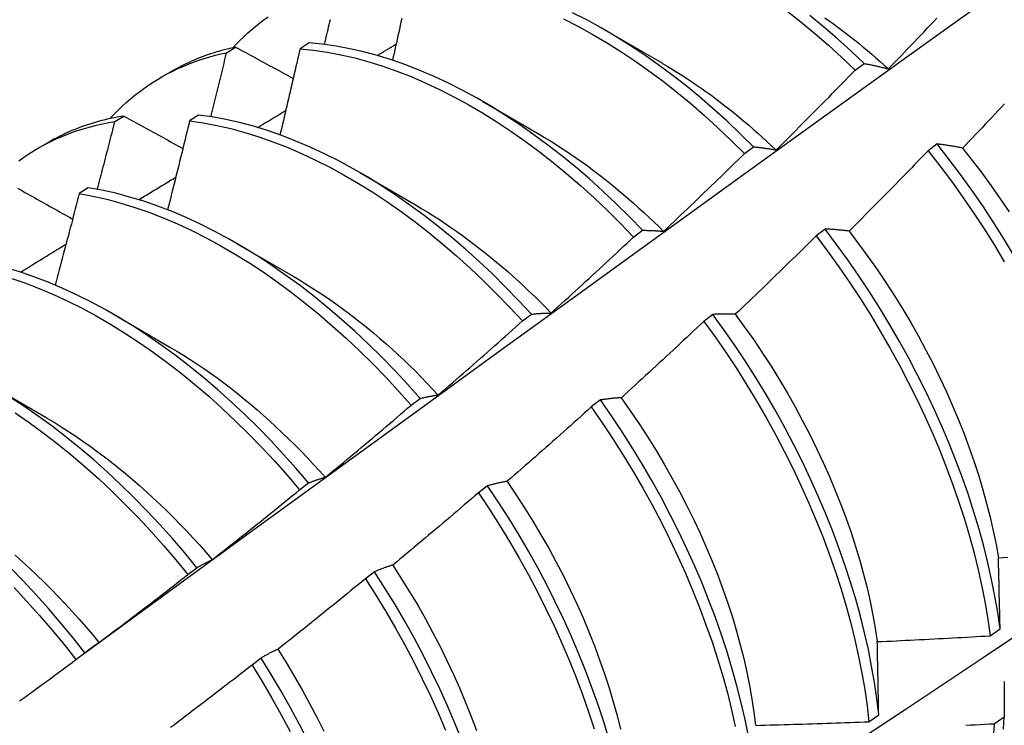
# Model space of a CAD drawing. Header units: inches. Extents: x 17 to 428, y 46 to 203.
# Tile 83 of 110: x 387.091 to 387.369, y 169.108 to 169.307. Entities that reach past the tile are written whole.
import ezdxf

# ---------------------------------------------------------------- set-up
doc = ezdxf.new("R2010")
doc.units = ezdxf.units.IN
doc.header["$MEASUREMENT"] = 0
doc.layers.add('Visible Edges(ANSI)', color=7, linetype='Continuous', lineweight=25)

msp = doc.modelspace()

# ---------------------------------------------------------------- linework, layer by layer
at = {"layer": 'Visible Edges(ANSI)'}
for p, q in [((387.25621, 169.30399), (387.27216, 169.29476)), ((387.14899, 169.29775), (387.15154, 169.29931)), ((387.17229, 169.30052), (387.16977, 169.29888)), ((387.32666, 169.2928), (387.32918, 169.2947)), ((387.13054, 169.29082), (387.13335, 169.29243)), ((387.22141, 169.28395), (387.23736, 169.27472)), ((387.11743, 169.27829), (387.11998, 169.27986)), ((387.14106, 169.28013), (387.13854, 169.27848)), ((387.09574, 169.27078), (387.09856, 169.2724)), ((387.29536, 169.26928), (387.29789, 169.27118)), ((387.34981, 169.27196), (387.34725, 169.27002)), ((387.18661, 169.26391), (387.20256, 169.25468)), ((387.10986, 169.25959), (387.10735, 169.25793)), ((387.26401, 169.24566), (387.26654, 169.24757)), ((387.31816, 169.24792), (387.3156, 169.24597)), ((387.15181, 169.24387), (387.16776, 169.23464)), ((387.11701, 169.22383), (387.13296, 169.2146)), ((387.23261, 169.22195), (387.23515, 169.22387)), ((387.28643, 169.22381), (387.28387, 169.22185)), ((387.08221, 169.20379), (387.09816, 169.19456)), ((387.20115, 169.19815), (387.20369, 169.20008)), ((387.25464, 169.19963), (387.25207, 169.19767)), ((387.16963, 169.17427), (387.17218, 169.1762)), ((387.22277, 169.17538), (387.22019, 169.17342)), ((387.13805, 169.15031), (387.1406, 169.15225)), ((387.19082, 169.15108), (387.18823, 169.14912)), ((387.36484, 169.13303), (387.3676, 169.135)), ((387.1064, 169.12627), (387.10896, 169.12821)), ((387.15879, 169.12673), (387.15619, 169.12476)), ((387.33052, 169.10875), (387.3333, 169.11071)), ((387.36877, 169.11), (387.36595, 169.10807))]:
    msp.add_line(p, q, dxfattribs=at)
at = {"layer": 'Visible Edges(ANSI)', "flags": 128}
for points in [[(387.10886, 169.12814), (387.13228, 169.14521), (387.15568, 169.16225), (387.17905, 169.17925), (387.20239, 169.19621), (387.2257, 169.21313), (387.24899, 169.23001), (387.27226, 169.24684), (387.2955, 169.26363), (387.31873, 169.28038), (387.34193, 169.29708), (387.36511, 169.31373), (387.38828, 169.33033), (387.41143, 169.34688), (387.43456, 169.36338), (387.45769, 169.37983), (387.4808, 169.39623), (387.50389, 169.41257), (387.52698, 169.42886), (387.55006, 169.44509)], [(387.15078, 169.29915), (387.15181, 169.30024), (387.15286, 169.3013), (387.15392, 169.30234), (387.15501, 169.30334), (387.15612, 169.30432), (387.15725, 169.30526), (387.15839, 169.30618), (387.15956, 169.30706), (387.16074, 169.30792)], [(387.17668, 169.30007), (387.17684, 169.30078), (387.17701, 169.30149), (387.17718, 169.3022), (387.17734, 169.3029), (387.17751, 169.30361), (387.17767, 169.30432), (387.17784, 169.30503), (387.178, 169.30573), (387.17817, 169.30644), (387.17833, 169.30715)], [(387.19849, 169.30737), (387.19828, 169.30639), (387.19806, 169.30541), (387.19785, 169.30443), (387.19763, 169.30345), (387.19741, 169.30247), (387.1972, 169.30149), (387.19698, 169.30051), (387.19676, 169.29953), (387.19654, 169.29855), (387.19633, 169.29756), (387.19611, 169.29658), (387.19589, 169.2956)], [(387.24424, 169.30727), (387.24828, 169.3052), (387.25232, 169.30298), (387.25636, 169.30061), (387.26038, 169.29809), (387.26439, 169.29542), (387.26838, 169.29261), (387.27234, 169.28967), (387.27628, 169.28658), (387.28018, 169.28337), (387.28404, 169.28003), (387.28786, 169.27656), (387.29164, 169.27298), (387.29536, 169.26928)], [(387.29789, 169.27118), (387.29416, 169.27487), (387.29039, 169.27845), (387.28656, 169.2819), (387.2827, 169.28524), (387.27879, 169.28844), (387.27485, 169.29151), (387.27089, 169.29445), (387.2669, 169.29725), (387.26289, 169.29991), (387.25886, 169.30242), (387.25483, 169.30478), (387.25079, 169.30699), (387.24674, 169.30904)], [(387.30738, 169.30953), (387.31131, 169.30643), (387.31521, 169.30321), (387.31907, 169.29986), (387.32289, 169.29639), (387.32666, 169.2928)], [(387.32918, 169.2947), (387.32541, 169.29828), (387.32159, 169.30174), (387.31773, 169.30508), (387.31382, 169.30829)], [(387.31806, 169.30764), (387.31928, 169.30677), (387.3205, 169.30589), (387.32172, 169.305), (387.32293, 169.30409), (387.32415, 169.30317), (387.32535, 169.30223), (387.32656, 169.30128), (387.32776, 169.30031), (387.32896, 169.29933), (387.33015, 169.29833), (387.33134, 169.29733), (387.33252, 169.2963), (387.3337, 169.29527), (387.33487, 169.29422), (387.33604, 169.29316)], [(387.33604, 169.29317), (387.33696, 169.29412), (387.33788, 169.29507), (387.3388, 169.29603), (387.33972, 169.29698), (387.34064, 169.29794), (387.34155, 169.29889), (387.34247, 169.29985), (387.34338, 169.3008), (387.3443, 169.30176), (387.34521, 169.30272), (387.34612, 169.30368), (387.34703, 169.30464), (387.34795, 169.3056), (387.34886, 169.30656), (387.34976, 169.30752)], [(387.15154, 169.29931), (387.15073, 169.29914), (387.14992, 169.29895), (387.14912, 169.29876), (387.14832, 169.29855), (387.14753, 169.29834), (387.14674, 169.29812), (387.14595, 169.29788), (387.14517, 169.29764), (387.1444, 169.29739), (387.14363, 169.29712), (387.14286, 169.29685), (387.1421, 169.29657), (387.14134, 169.29628), (387.14059, 169.29598), (387.13984, 169.29567), (387.1391, 169.29534), (387.13837, 169.29501), (387.13763, 169.29467), (387.13691, 169.29432), (387.13619, 169.29397), (387.13547, 169.2936), (387.13476, 169.29322), (387.13405, 169.29283), (387.13335, 169.29243)], [(387.15154, 169.29931), (387.15222, 169.29894), (387.15289, 169.29858), (387.15357, 169.29821), (387.15424, 169.29785), (387.15492, 169.29748), (387.15559, 169.29711), (387.15627, 169.29674), (387.15695, 169.29638), (387.15762, 169.29601), (387.1583, 169.29564), (387.15898, 169.29528), (387.15966, 169.29491), (387.16034, 169.29454), (387.16102, 169.29417), (387.1617, 169.29381), (387.16238, 169.29344), (387.16306, 169.29307), (387.16374, 169.2927), (387.16442, 169.29234), (387.1651, 169.29197), (387.16579, 169.2916), (387.16647, 169.29123), (387.16715, 169.29087), (387.16784, 169.2905)], [(387.16977, 169.29888), (387.16954, 169.29787), (387.1693, 169.29685), (387.16907, 169.29584), (387.16884, 169.29483), (387.1686, 169.29381), (387.16837, 169.2928), (387.16813, 169.29178), (387.1679, 169.29077), (387.16766, 169.28975), (387.16743, 169.28874), (387.16719, 169.28772), (387.16695, 169.28671), (387.16672, 169.28569), (387.16648, 169.28468), (387.16624, 169.28366), (387.166, 169.28265), (387.16576, 169.28163), (387.16552, 169.28062), (387.16528, 169.2796), (387.16504, 169.27859), (387.1648, 169.27757), (387.16456, 169.27656), (387.16432, 169.27554), (387.16408, 169.27452)], [(387.16977, 169.29888), (387.17356, 169.29849), (387.1774, 169.29793), (387.18128, 169.29719), (387.1852, 169.29629), (387.18915, 169.29521), (387.19312, 169.29397), (387.19712, 169.29256), (387.20113, 169.29098), (387.20516, 169.28924), (387.2092, 169.28735), (387.21324, 169.28529), (387.21728, 169.28308), (387.22132, 169.28072), (387.22534, 169.27821), (387.22935, 169.27555), (387.23334, 169.27275), (387.23731, 169.26981), (387.24125, 169.26673), (387.24515, 169.26352), (387.24902, 169.26019), (387.25284, 169.25673), (387.25661, 169.25315), (387.26034, 169.24946), (387.26401, 169.24566)], [(387.26654, 169.24757), (387.26287, 169.25137), (387.25914, 169.25505), (387.25536, 169.25862), (387.25154, 169.26207), (387.24767, 169.26539), (387.24376, 169.26859), (387.23982, 169.27165), (387.23585, 169.27458), (387.23186, 169.27737), (387.22785, 169.28002), (387.22382, 169.28252), (387.21979, 169.28487), (387.21575, 169.28707), (387.21171, 169.28912), (387.20767, 169.291), (387.20364, 169.29273), (387.19963, 169.29429), (387.19563, 169.29569), (387.19166, 169.29692), (387.18771, 169.29798), (387.1838, 169.29887), (387.17992, 169.2996), (387.17608, 169.30015), (387.17229, 169.30052)], [(387.19155, 169.29695), (387.19177, 169.29708), (387.192, 169.29721), (387.19222, 169.29735), (387.19244, 169.29748), (387.19267, 169.29762), (387.19289, 169.29775), (387.19311, 169.29788), (387.19333, 169.29802), (387.19356, 169.29815), (387.19378, 169.29828), (387.194, 169.29842), (387.19423, 169.29855), (387.19445, 169.29868), (387.19467, 169.29882), (387.1949, 169.29895), (387.19512, 169.29908), (387.19534, 169.29922), (387.19557, 169.29935), (387.19579, 169.29948), (387.19601, 169.29962), (387.19623, 169.29975), (387.19646, 169.29988), (387.19668, 169.30002), (387.1969, 169.30015)], [(387.11599, 169.27911), (387.11711, 169.2803), (387.11825, 169.28145), (387.11942, 169.28257), (387.12061, 169.28366), (387.12183, 169.28471), (387.12307, 169.28572), (387.12433, 169.2867), (387.12562, 169.28765), (387.12693, 169.28856), (387.12826, 169.28943), (387.12961, 169.29027), (387.13098, 169.29107), (387.13237, 169.29183), (387.13379, 169.29255), (387.13522, 169.29324), (387.13668, 169.29389), (387.13815, 169.29451), (387.13965, 169.29508), (387.14116, 169.29562), (387.14269, 169.29612), (387.14424, 169.29659), (387.14581, 169.29701), (387.14739, 169.2974), (387.14899, 169.29775)], [(387.14454, 169.27965), (387.14473, 169.28041), (387.14492, 169.28116), (387.1451, 169.28191), (387.14529, 169.28267), (387.14548, 169.28342), (387.14567, 169.28418), (387.14585, 169.28493), (387.14604, 169.28568), (387.14623, 169.28644), (387.14641, 169.28719), (387.1466, 169.28795), (387.14678, 169.2887), (387.14697, 169.28946), (387.14716, 169.29021), (387.14734, 169.29096), (387.14752, 169.29172), (387.14771, 169.29247), (387.14789, 169.29322), (387.14808, 169.29398), (387.14826, 169.29473), (387.14844, 169.29549), (387.14863, 169.29624), (387.14881, 169.29699), (387.14899, 169.29775)], [(387.27216, 169.29472), (387.27354, 169.29391), (387.27491, 169.29309), (387.27628, 169.29225), (387.27765, 169.29139), (387.27902, 169.29051), (387.28039, 169.2896), (387.28175, 169.28868), (387.28311, 169.28774), (387.28447, 169.28678), (387.28582, 169.28581), (387.28717, 169.28481), (387.28852, 169.28379), (387.28986, 169.28276), (387.2912, 169.28171), (387.29253, 169.28064), (387.29386, 169.27955), (387.29518, 169.27844), (387.2965, 169.27732), (387.29781, 169.27618), (387.29911, 169.27502), (387.30041, 169.27385), (387.30171, 169.27266), (387.303, 169.27146), (387.30428, 169.27024)], [(387.32918, 169.2947), (387.32946, 169.29464), (387.32974, 169.29459), (387.33002, 169.29454), (387.3303, 169.29448), (387.33058, 169.29443), (387.33086, 169.29437), (387.33115, 169.29431), (387.33143, 169.29425), (387.33171, 169.29419), (387.332, 169.29413), (387.33228, 169.29407), (387.33257, 169.29401), (387.33285, 169.29394), (387.33314, 169.29388), (387.33343, 169.29381), (387.33371, 169.29374), (387.334, 169.29368), (387.33429, 169.29361), (387.33458, 169.29354), (387.33487, 169.29347), (387.33517, 169.29339), (387.33546, 169.29332), (387.33575, 169.29325), (387.33604, 169.29317)], [(387.3043, 169.27027), (387.30524, 169.27119), (387.30618, 169.27212), (387.30712, 169.27306), (387.30806, 169.27399), (387.309, 169.27492), (387.30993, 169.27585), (387.31087, 169.27679), (387.31181, 169.27772), (387.31274, 169.27866), (387.31367, 169.2796), (387.31461, 169.28053), (387.31554, 169.28147), (387.31647, 169.28241), (387.3174, 169.28335), (387.31833, 169.28429), (387.31926, 169.28523), (387.32018, 169.28618), (387.32111, 169.28712), (387.32204, 169.28807), (387.32296, 169.28901), (387.32389, 169.28996), (387.32481, 169.2909), (387.32573, 169.29185), (387.32666, 169.2928)], [(387.36889, 169.28331), (387.36799, 169.28234), (387.36708, 169.28137), (387.36616, 169.28041), (387.36525, 169.27944), (387.36434, 169.27848), (387.36343, 169.27752), (387.36251, 169.27656), (387.3616, 169.27559), (387.36068, 169.27463), (387.35977, 169.27368), (387.35885, 169.27272), (387.35793, 169.27176), (387.35702, 169.2708)], [(387.11998, 169.27986), (387.11902, 169.27971), (387.11806, 169.27953), (387.11711, 169.27935), (387.11616, 169.27915), (387.11522, 169.27894), (387.11429, 169.27871), (387.11336, 169.27847), (387.11243, 169.27822), (387.11152, 169.27795), (387.11061, 169.27767), (387.1097, 169.27738), (387.10881, 169.27708), (387.10791, 169.27676), (387.10703, 169.27643), (387.10615, 169.27608), (387.10528, 169.27572), (387.10441, 169.27535), (387.10356, 169.27497), (387.1027, 169.27457), (387.10186, 169.27416), (387.10102, 169.27374), (387.10019, 169.27331), (387.09937, 169.27286), (387.09856, 169.2724)], [(387.11998, 169.27986), (387.12067, 169.27948), (387.12136, 169.2791), (387.12205, 169.27872), (387.12274, 169.27834), (387.12343, 169.27796), (387.12412, 169.27758), (387.12481, 169.2772), (387.1255, 169.27681), (387.12619, 169.27643), (387.12689, 169.27605), (387.12758, 169.27567), (387.12827, 169.27529), (387.12897, 169.27491), (387.12966, 169.27452), (387.13036, 169.27414), (387.13105, 169.27376), (387.13175, 169.27338), (387.13244, 169.27299), (387.13314, 169.27261), (387.13384, 169.27223), (387.13454, 169.27185), (387.13523, 169.27146), (387.13593, 169.27108), (387.13663, 169.2707)], [(387.23515, 169.22387), (387.23153, 169.22776), (387.22785, 169.23155), (387.22412, 169.23523), (387.22034, 169.23879), (387.21651, 169.24223), (387.21264, 169.24554), (387.20873, 169.24873), (387.20479, 169.25179), (387.20082, 169.25471), (387.19683, 169.2575), (387.19281, 169.26013), (387.18879, 169.26263), (387.18475, 169.26497), (387.18071, 169.26716), (387.17667, 169.26919), (387.17263, 169.27107), (387.1686, 169.27279), (387.16459, 169.27434), (387.16059, 169.27573), (387.15662, 169.27695), (387.15268, 169.278), (387.14877, 169.27888), (387.14489, 169.27959), (387.14106, 169.28013)], [(387.15776, 169.27661), (387.15809, 169.27682), (387.15842, 169.27702), (387.15875, 169.27722), (387.15908, 169.27742), (387.15941, 169.27762), (387.15974, 169.27782), (387.16008, 169.27802), (387.16041, 169.27822), (387.16074, 169.27842), (387.16107, 169.27862), (387.1614, 169.27882), (387.16173, 169.27902), (387.16207, 169.27922), (387.1624, 169.27942), (387.16273, 169.27962), (387.16306, 169.27982), (387.16339, 169.28002), (387.16372, 169.28022), (387.16406, 169.28042), (387.16439, 169.28062), (387.16472, 169.28082), (387.16505, 169.28102), (387.16538, 169.28122), (387.16571, 169.28142)], [(387.09028, 169.26722), (387.09169, 169.26822), (387.09312, 169.26917), (387.09458, 169.27009), (387.09606, 169.27096), (387.09757, 169.27179), (387.09911, 169.27257), (387.10066, 169.27331), (387.10224, 169.27401), (387.10385, 169.27466), (387.10547, 169.27527), (387.10712, 169.27584), (387.10879, 169.27636), (387.11048, 169.27683), (387.11219, 169.27726), (387.11392, 169.27765), (387.11567, 169.27799), (387.11743, 169.27829)], [(387.11244, 169.25914), (387.11265, 169.25994), (387.11287, 169.26074), (387.11308, 169.26154), (387.11329, 169.26233), (387.1135, 169.26313), (387.11371, 169.26393), (387.11392, 169.26473), (387.11413, 169.26553), (387.11434, 169.26632), (387.11454, 169.26712), (387.11475, 169.26792), (387.11496, 169.26872), (387.11517, 169.26951), (387.11538, 169.27031), (387.11558, 169.27111), (387.11579, 169.27191), (387.116, 169.2727), (387.1162, 169.2735), (387.11641, 169.2743), (387.11661, 169.2751), (387.11682, 169.27589), (387.11703, 169.27669), (387.11723, 169.27749), (387.11743, 169.27829)], [(387.13854, 169.27848), (387.13828, 169.27743), (387.13803, 169.27639), (387.13777, 169.27534), (387.13751, 169.27429), (387.13726, 169.27325), (387.137, 169.2722), (387.13674, 169.27115), (387.13649, 169.27011), (387.13623, 169.26906), (387.13597, 169.26801), (387.13571, 169.26697), (387.13545, 169.26592), (387.13519, 169.26487), (387.13493, 169.26383), (387.13467, 169.26278), (387.13441, 169.26173), (387.13414, 169.26068), (387.13388, 169.25964), (387.13362, 169.25859), (387.13335, 169.25754), (387.13309, 169.25649), (387.13282, 169.25544), (387.13256, 169.2544), (387.13229, 169.25335)], [(387.13854, 169.27848), (387.14237, 169.27793), (387.14625, 169.2772), (387.15017, 169.27631), (387.15411, 169.27524), (387.15809, 169.27401), (387.16208, 169.27261), (387.1661, 169.27104), (387.17013, 169.26931), (387.17416, 169.26743), (387.17821, 169.26538), (387.18225, 169.26318), (387.18628, 169.26082), (387.19031, 169.25832), (387.19432, 169.25567), (387.19831, 169.25288), (387.20228, 169.24995), (387.20622, 169.24688), (387.21012, 169.24368), (387.21399, 169.24035), (387.21781, 169.2369), (387.22159, 169.23333), (387.22532, 169.22965), (387.22899, 169.22585), (387.23261, 169.22195)], [(387.23735, 169.27471), (387.23886, 169.27382), (387.24037, 169.27291), (387.24188, 169.27197), (387.24338, 169.27101), (387.24488, 169.27002), (387.24638, 169.26901), (387.24788, 169.26798), (387.24937, 169.26693), (387.25086, 169.26585), (387.25234, 169.26475), (387.25382, 169.26363), (387.2553, 169.26249), (387.25677, 169.26133), (387.25823, 169.26014), (387.25969, 169.25894), (387.26114, 169.25771), (387.26259, 169.25647), (387.26403, 169.2552), (387.26546, 169.25392), (387.26689, 169.25262), (387.2683, 169.2513), (387.26971, 169.24996), (387.27112, 169.2486), (387.27251, 169.24722)], [(387.29789, 169.27118), (387.29815, 169.27116), (387.29841, 169.27113), (387.29867, 169.2711), (387.29893, 169.27107), (387.29919, 169.27104), (387.29946, 169.27101), (387.29972, 169.27098), (387.29999, 169.27094), (387.30025, 169.27091), (387.30052, 169.27087), (387.30078, 169.27084), (387.30105, 169.2708), (387.30132, 169.27076), (387.30159, 169.27072), (387.30185, 169.27068), (387.30212, 169.27064), (387.30239, 169.27059), (387.30266, 169.27055), (387.30294, 169.2705), (387.30321, 169.27046), (387.30348, 169.27041), (387.30375, 169.27036), (387.30403, 169.27032), (387.3043, 169.27027)], [(387.35702, 169.2708), (387.35671, 169.27086), (387.3564, 169.27092), (387.35609, 169.27098), (387.35579, 169.27103), (387.35548, 169.27109), (387.35517, 169.27114), (387.35487, 169.2712), (387.35457, 169.27125), (387.35426, 169.2713), (387.35396, 169.27135), (387.35366, 169.2714), (387.35336, 169.27145), (387.35306, 169.2715), (387.35276, 169.27154), (387.35246, 169.27159), (387.35216, 169.27164), (387.35187, 169.27168), (387.35157, 169.27172), (387.35128, 169.27177), (387.35098, 169.27181), (387.35069, 169.27185), (387.35039, 169.27189), (387.3501, 169.27193), (387.34981, 169.27196)], [(387.37141, 169.24066), (387.3686, 169.24532), (387.36569, 169.24992), (387.36269, 169.25447), (387.35959, 169.25895), (387.35641, 169.26337), (387.35315, 169.2677), (387.34981, 169.27196)], [(387.27252, 169.24727), (387.27348, 169.24818), (387.27444, 169.24909), (387.2754, 169.25), (387.27636, 169.25091), (387.27732, 169.25182), (387.27827, 169.25273), (387.27923, 169.25364), (387.28018, 169.25455), (387.28114, 169.25547), (387.28209, 169.25638), (387.28304, 169.2573), (387.284, 169.25821), (387.28495, 169.25913), (387.2859, 169.26005), (387.28685, 169.26097), (387.2878, 169.26189), (387.28874, 169.26281), (387.28969, 169.26373), (387.29064, 169.26465), (387.29158, 169.26558), (387.29253, 169.2665), (387.29347, 169.26743), (387.29441, 169.26835), (387.29536, 169.26928)], [(387.34725, 169.27002), (387.34633, 169.26907), (387.34541, 169.26812), (387.34449, 169.26716), (387.34356, 169.26621), (387.34264, 169.26526), (387.34171, 169.26431), (387.34079, 169.26336), (387.33986, 169.26241), (387.33893, 169.26147), (387.33801, 169.26052), (387.33708, 169.25957), (387.33615, 169.25863), (387.33522, 169.25768), (387.33428, 169.25674), (387.33335, 169.2558), (387.33242, 169.25486), (387.33149, 169.25391), (387.33055, 169.25297), (387.32962, 169.25204), (387.32868, 169.2511), (387.32774, 169.25016), (387.32681, 169.24922), (387.32587, 169.24829), (387.32493, 169.24735)], [(387.34725, 169.27002), (387.35059, 169.26576), (387.35385, 169.26141), (387.35702, 169.25699), (387.36011, 169.25251), (387.3631, 169.24796), (387.36601, 169.24335), (387.36881, 169.23869)], [(387.35698, 169.27078), (387.35974, 169.2673), (387.36244, 169.26376), (387.36508, 169.26016), (387.36765, 169.2565), (387.37015, 169.2528)], [(387.12415, 169.25621), (387.12458, 169.25648), (387.12502, 169.25674), (387.12546, 169.25701), (387.12589, 169.25728), (387.12633, 169.25754), (387.12676, 169.25781), (387.1272, 169.25807), (387.12764, 169.25834), (387.12807, 169.2586), (387.12851, 169.25887), (387.12895, 169.25914), (387.12938, 169.2594), (387.12982, 169.25967), (387.13026, 169.25993), (387.13069, 169.2602), (387.13113, 169.26046), (387.13156, 169.26073), (387.132, 169.261), (387.13244, 169.26126), (387.13287, 169.26153), (387.13331, 169.26179), (387.13375, 169.26206), (387.13418, 169.26232), (387.13462, 169.26259)], [(387.22967, 169.03921), (387.25197, 169.05375), (387.27423, 169.06832), (387.29645, 169.08292), (387.31862, 169.09755), (387.34076, 169.11221), (387.36286, 169.1269), (387.38491, 169.14162), (387.40693, 169.15637), (387.42891, 169.17114), (387.45084, 169.18594), (387.47274, 169.20076), (387.49459, 169.21561), (387.51641, 169.23048), (387.53818, 169.24537), (387.55992, 169.26028)], [(387.08989, 169.25947), (387.09059, 169.25908), (387.09129, 169.25868), (387.092, 169.25829), (387.0927, 169.25789), (387.09341, 169.2575), (387.09412, 169.2571), (387.09482, 169.2567), (387.09553, 169.25631), (387.09624, 169.25591), (387.09694, 169.25551), (387.09765, 169.25512), (387.09836, 169.25472), (387.09907, 169.25432), (387.09978, 169.25393), (387.10049, 169.25353), (387.1012, 169.25313), (387.10192, 169.25274), (387.10263, 169.25234), (387.10334, 169.25194), (387.10405, 169.25154), (387.10477, 169.25114), (387.10548, 169.25075)], [(387.10735, 169.25793), (387.10707, 169.25685), (387.10679, 169.25577), (387.10651, 169.2547), (387.10623, 169.25362), (387.10595, 169.25254), (387.10567, 169.25147), (387.10539, 169.25039), (387.10511, 169.24931), (387.10482, 169.24824), (387.10454, 169.24716), (387.10426, 169.24608), (387.10397, 169.245), (387.10369, 169.24393), (387.10341, 169.24285), (387.10312, 169.24177), (387.10283, 169.2407), (387.10255, 169.23962), (387.10226, 169.23854), (387.10197, 169.23746), (387.10169, 169.23639), (387.1014, 169.23531), (387.10111, 169.23423), (387.10082, 169.23315), (387.10053, 169.23208)], [(387.10735, 169.25793), (387.11122, 169.25721), (387.11513, 169.25632), (387.11908, 169.25527), (387.12305, 169.25405), (387.12705, 169.25265), (387.13106, 169.2511), (387.13509, 169.24938), (387.13913, 169.2475), (387.14317, 169.24547), (387.14721, 169.24327), (387.15124, 169.24093), (387.15527, 169.23843), (387.15928, 169.23579), (387.16328, 169.23301), (387.16724, 169.23008), (387.17118, 169.22702), (387.17509, 169.22383), (387.17896, 169.22051), (387.18279, 169.21707), (387.18657, 169.21351), (387.1903, 169.20983), (387.19398, 169.20604), (387.19759, 169.20215), (387.20115, 169.19815)], [(387.20369, 169.20008), (387.20013, 169.20407), (387.19651, 169.20795), (387.19283, 169.21173), (387.1891, 169.2154), (387.18531, 169.21895), (387.18148, 169.22239), (387.17761, 169.2257), (387.1737, 169.22888), (387.16976, 169.23193), (387.16578, 169.23484), (387.16179, 169.23762), (387.15778, 169.24025), (387.15375, 169.24273), (387.14971, 169.24506), (387.14567, 169.24725), (387.14163, 169.24927), (387.13759, 169.25114), (387.13357, 169.25284), (387.12955, 169.25439), (387.12556, 169.25576), (387.12159, 169.25697), (387.11765, 169.25802), (387.11374, 169.25889), (387.10986, 169.25959)], [(387.20255, 169.25463), (387.2042, 169.25366), (387.20584, 169.25266), (387.20749, 169.25163), (387.20913, 169.25058), (387.21077, 169.2495), (387.2124, 169.24839), (387.21403, 169.24725), (387.21565, 169.24609), (387.21728, 169.2449), (387.21889, 169.24369), (387.2205, 169.24245), (387.2221, 169.24118), (387.2237, 169.2399), (387.22529, 169.23858), (387.22687, 169.23725), (387.22844, 169.23589), (387.23001, 169.2345), (387.23157, 169.23309), (387.23311, 169.23166), (387.23465, 169.23021), (387.23618, 169.22874), (387.2377, 169.22724), (387.2392, 169.22572), (387.2407, 169.22418)], [(387.26654, 169.24757), (387.26678, 169.24757), (387.26703, 169.24757), (387.26727, 169.24757), (387.26751, 169.24757), (387.26776, 169.24756), (387.268, 169.24755), (387.26825, 169.24755), (387.2685, 169.24754), (387.26874, 169.24753), (387.26899, 169.24752), (387.26924, 169.24751), (387.26949, 169.2475), (387.26974, 169.24748), (387.26999, 169.24747), (387.27024, 169.24745), (387.27049, 169.24744), (387.27074, 169.24742), (387.271, 169.2474), (387.27125, 169.24738), (387.2715, 169.24736), (387.27176, 169.24734), (387.27201, 169.24732), (387.27227, 169.2473), (387.27252, 169.24727)], [(387.3156, 169.24597), (387.31465, 169.24504), (387.31371, 169.24411), (387.31277, 169.24318), (387.31182, 169.24225), (387.31088, 169.24132), (387.30993, 169.2404), (387.30899, 169.23947), (387.30804, 169.23854), (387.30709, 169.23762), (387.30614, 169.23669), (387.30519, 169.23577), (387.30424, 169.23485), (387.30329, 169.23392), (387.30234, 169.233), (387.30139, 169.23208), (387.30043, 169.23116), (387.29948, 169.23025), (387.29853, 169.22933), (387.29757, 169.22841), (387.29661, 169.2275), (387.29566, 169.22658), (387.2947, 169.22567), (387.29374, 169.22475), (387.29278, 169.22384)], [(387.3156, 169.24597), (387.31886, 169.24163), (387.32204, 169.23722), (387.32513, 169.23274), (387.32813, 169.22819), (387.33104, 169.22358), (387.33385, 169.21893), (387.33656, 169.21422), (387.33917, 169.20948), (387.34167, 169.2047), (387.34406, 169.1999), (387.34634, 169.19507), (387.34851, 169.19022), (387.35055, 169.18537), (387.35248, 169.18051), (387.35429, 169.17565), (387.35598, 169.1708), (387.35754, 169.16597), (387.35897, 169.16116), (387.36028, 169.15637), (387.36145, 169.15161), (387.3625, 169.1469), (387.36341, 169.14222), (387.36419, 169.1376), (387.36484, 169.13303)], [(387.32493, 169.24735), (387.32464, 169.24739), (387.32435, 169.24742), (387.32406, 169.24745), (387.32377, 169.24748), (387.32348, 169.24751), (387.3232, 169.24754), (387.32291, 169.24757), (387.32263, 169.2476), (387.32234, 169.24763), (387.32206, 169.24765), (387.32177, 169.24768), (387.32149, 169.2477), (387.32121, 169.24773), (387.32093, 169.24775), (387.32065, 169.24777), (387.32037, 169.24779), (387.32009, 169.24781), (387.31981, 169.24783), (387.31953, 169.24785), (387.31926, 169.24786), (387.31898, 169.24788), (387.31871, 169.24789), (387.31843, 169.24791), (387.31816, 169.24792)], [(387.3676, 169.135), (387.36695, 169.13957), (387.36616, 169.14419), (387.36523, 169.14887), (387.36418, 169.15359), (387.36299, 169.15835), (387.36168, 169.16314), (387.36024, 169.16796), (387.35867, 169.17279), (387.35697, 169.17764), (387.35515, 169.1825), (387.35321, 169.18736), (387.35116, 169.19221), (387.34898, 169.19705), (387.34669, 169.20188), (387.34429, 169.20668), (387.34179, 169.21146), (387.33917, 169.2162), (387.33645, 169.2209), (387.33363, 169.22555), (387.33072, 169.23015), (387.32771, 169.2347), (387.32461, 169.23918), (387.32142, 169.24359), (387.31816, 169.24792)], [(387.32491, 169.24731), (387.32761, 169.24378), (387.33025, 169.24019), (387.33283, 169.23654), (387.33533, 169.23284), (387.33776, 169.2291), (387.34011, 169.22531), (387.34238, 169.22149), (387.34456, 169.21763), (387.34666, 169.21375), (387.34868, 169.20983), (387.35061, 169.2059), (387.35245, 169.20195), (387.3542, 169.19799), (387.35586, 169.19403), (387.35743, 169.19006), (387.3589, 169.1861), (387.36028, 169.18214), (387.36156, 169.1782), (387.36274, 169.17427), (387.36382, 169.17037), (387.36481, 169.16649), (387.36569, 169.16264), (387.36646, 169.15883), (387.36713, 169.15506)], [(387.09072, 169.23574), (387.09125, 169.23607), (387.09179, 169.2364), (387.09233, 169.23673), (387.09287, 169.23706), (387.0934, 169.23739), (387.09394, 169.23772), (387.09448, 169.23805), (387.09502, 169.23838), (387.09555, 169.23871), (387.09609, 169.23904), (387.09663, 169.23937), (387.09717, 169.2397), (387.0977, 169.24003), (387.09824, 169.24036), (387.09878, 169.24069), (387.09932, 169.24102), (387.09986, 169.24135), (387.10039, 169.24168), (387.10093, 169.24201), (387.10147, 169.24234), (387.10201, 169.24267), (387.10254, 169.243), (387.10308, 169.24333), (387.10362, 169.24366)], [(387.2407, 169.2242), (387.24168, 169.22508), (387.24266, 169.22596), (387.24364, 169.22685), (387.24462, 169.22774), (387.24559, 169.22863), (387.24657, 169.22951), (387.24755, 169.2304), (387.24852, 169.23129), (387.24949, 169.23219), (387.25047, 169.23308), (387.25144, 169.23397), (387.25241, 169.23487), (387.25338, 169.23576), (387.25435, 169.23666), (387.25532, 169.23755), (387.25629, 169.23845), (387.25726, 169.23935), (387.25822, 169.24025), (387.25919, 169.24115), (387.26015, 169.24205), (387.26112, 169.24295), (387.26208, 169.24385), (387.26305, 169.24476), (387.26401, 169.24566)], [(387.17218, 169.1762), (387.16868, 169.18028), (387.16512, 169.18426), (387.1615, 169.18814), (387.15781, 169.19191), (387.15408, 169.19558), (387.15029, 169.19912), (387.14645, 169.20255), (387.14258, 169.20585), (387.13867, 169.20903), (387.13472, 169.21207), (387.13075, 169.21497), (387.12675, 169.21774), (387.12274, 169.22036), (387.11871, 169.22283), (387.11467, 169.22516), (387.11063, 169.22733), (387.10659, 169.22935), (387.10256, 169.2312), (387.09853, 169.2329), (387.09452, 169.23443), (387.09052, 169.2358), (387.08656, 169.237)], [(387.08802, 169.23408), (387.09201, 169.2327), (387.09602, 169.23116), (387.10005, 169.22945), (387.10409, 169.22758), (387.10813, 169.22555), (387.11217, 169.22337), (387.11621, 169.22103), (387.12023, 169.21855), (387.12425, 169.21591), (387.12824, 169.21314), (387.13221, 169.21022), (387.13615, 169.20717), (387.14006, 169.20399), (387.14394, 169.20067), (387.14777, 169.19724), (387.15155, 169.19368), (387.15528, 169.19001), (387.15896, 169.18623), (387.16258, 169.18234), (387.16614, 169.17835), (387.16963, 169.17427)], [(387.16776, 169.23458), (387.16955, 169.23353), (387.17133, 169.23245), (387.17311, 169.23134), (387.17488, 169.2302), (387.17666, 169.22902), (387.17842, 169.22781), (387.18018, 169.22657), (387.18194, 169.2253), (387.18369, 169.224), (387.18543, 169.22266), (387.18716, 169.2213), (387.18889, 169.21991), (387.19061, 169.21848), (387.19232, 169.21703), (387.19402, 169.21555), (387.19571, 169.21404), (387.19739, 169.2125), (387.19905, 169.21093), (387.20071, 169.20934), (387.20235, 169.20773), (387.20399, 169.20608), (387.20561, 169.20442), (387.20721, 169.20273), (387.20881, 169.20101)], [(387.23515, 169.22387), (387.23537, 169.2239), (387.23559, 169.22392), (387.23582, 169.22394), (387.23605, 169.22397), (387.23627, 169.22399), (387.2365, 169.22401), (387.23673, 169.22403), (387.23696, 169.22405), (387.23719, 169.22406), (387.23742, 169.22408), (387.23765, 169.22409), (387.23788, 169.22411), (387.23811, 169.22412), (387.23834, 169.22413), (387.23858, 169.22414), (387.23881, 169.22415), (387.23905, 169.22416), (387.23928, 169.22417), (387.23952, 169.22418), (387.23975, 169.22418), (387.23999, 169.22419), (387.24023, 169.22419), (387.24046, 169.22419), (387.2407, 169.2242)], [(387.29278, 169.22384), (387.29251, 169.22385), (387.29224, 169.22386), (387.29197, 169.22387), (387.2917, 169.22387), (387.29143, 169.22388), (387.29116, 169.22388), (387.29089, 169.22389), (387.29062, 169.22389), (387.29035, 169.22389), (387.29009, 169.22389), (387.28982, 169.22389), (387.28956, 169.22389), (387.28929, 169.22389), (387.28903, 169.22389), (387.28877, 169.22388), (387.28851, 169.22388), (387.28824, 169.22387), (387.28798, 169.22387), (387.28772, 169.22386), (387.28746, 169.22385), (387.28721, 169.22384), (387.28695, 169.22383), (387.28669, 169.22382), (387.28643, 169.22381)], [(387.3333, 169.11071), (387.33277, 169.11523), (387.33211, 169.1198), (387.33131, 169.12443), (387.33038, 169.12911), (387.32931, 169.13383), (387.32812, 169.13859), (387.3268, 169.14339), (387.32535, 169.1482), (387.32377, 169.15304), (387.32207, 169.15789), (387.32024, 169.16275), (387.3183, 169.16761), (387.31623, 169.17246), (387.31405, 169.1773), (387.31176, 169.18213), (387.30935, 169.18693), (387.30683, 169.1917), (387.30421, 169.19644), (387.30149, 169.20114), (387.29866, 169.20579), (387.29574, 169.21039), (387.29273, 169.21493), (387.28962, 169.2194), (387.28643, 169.22381)], [(387.29278, 169.22384), (387.29541, 169.22024), (387.29798, 169.21659), (387.30047, 169.21289), (387.30289, 169.20914), (387.30524, 169.20535), (387.3075, 169.20152), (387.30969, 169.19766), (387.3118, 169.19377), (387.31382, 169.18985), (387.31576, 169.18592), (387.31761, 169.18197), (387.31937, 169.17801), (387.32104, 169.17405), (387.32262, 169.17008), (387.3241, 169.16612), (387.32549, 169.16217), (387.32677, 169.15823), (387.32796, 169.15431), (387.32904, 169.15041), (387.33001, 169.14653), (387.33088, 169.14269), (387.33165, 169.13888), (387.33231, 169.13512), (387.33286, 169.13139)], [(387.20884, 169.20104), (387.20984, 169.2019), (387.21083, 169.20276), (387.21183, 169.20363), (387.21283, 169.20449), (387.21382, 169.20535), (387.21482, 169.20622), (387.21581, 169.20709), (387.21681, 169.20795), (387.2178, 169.20882), (387.21879, 169.20969), (387.21978, 169.21056), (387.22078, 169.21143), (387.22177, 169.2123), (387.22275, 169.21318), (387.22374, 169.21405), (387.22473, 169.21492), (387.22572, 169.2158), (387.2267, 169.21668), (387.22769, 169.21755), (387.22867, 169.21843), (387.22966, 169.21931), (387.23064, 169.22019), (387.23162, 169.22107), (387.23261, 169.22195)], [(387.28387, 169.22185), (387.28291, 169.22095), (387.28194, 169.22004), (387.28098, 169.21913), (387.28002, 169.21822), (387.27905, 169.21732), (387.27808, 169.21641), (387.27712, 169.21551), (387.27615, 169.2146), (387.27518, 169.2137), (387.27421, 169.2128), (387.27324, 169.2119), (387.27227, 169.211), (387.2713, 169.2101), (387.27033, 169.2092), (387.26936, 169.20831), (387.26839, 169.20741), (387.26741, 169.20652), (387.26644, 169.20562), (387.26546, 169.20473), (387.26448, 169.20384), (387.26351, 169.20294), (387.26253, 169.20205), (387.26155, 169.20116), (387.26057, 169.20028)], [(387.28387, 169.22185), (387.28705, 169.21744), (387.29015, 169.21296), (387.29316, 169.20842), (387.29607, 169.20382), (387.29889, 169.19916), (387.3016, 169.19446), (387.30422, 169.18972), (387.30672, 169.18495), (387.30912, 169.18014), (387.31141, 169.17532), (387.31358, 169.17047), (387.31564, 169.16562), (387.31757, 169.16076), (387.31939, 169.1559), (387.32108, 169.15105), (387.32265, 169.14622), (387.32409, 169.1414), (387.3254, 169.13661), (387.32659, 169.13185), (387.32764, 169.12713), (387.32856, 169.12246), (387.32935, 169.11783), (387.33, 169.11326), (387.33052, 169.10875)], [(387.13297, 169.21458), (387.13488, 169.21346), (387.1368, 169.21229), (387.13871, 169.21108), (387.14062, 169.20984), (387.14252, 169.20855), (387.14442, 169.20723), (387.14631, 169.20587), (387.14819, 169.20448), (387.15007, 169.20304), (387.15194, 169.20158), (387.1538, 169.20008), (387.15565, 169.19854), (387.15749, 169.19698), (387.15932, 169.19538), (387.16114, 169.19375), (387.16295, 169.19208), (387.16474, 169.19039), (387.16652, 169.18867), (387.16829, 169.18692), (387.17004, 169.18514), (387.17178, 169.18334), (387.1735, 169.18151), (387.17521, 169.17965), (387.1769, 169.17776)], [(387.1406, 169.15225), (387.13717, 169.15641), (387.13368, 169.16048), (387.13011, 169.16445), (387.12648, 169.16833), (387.1228, 169.17209), (387.11905, 169.17575), (387.11526, 169.17929), (387.11143, 169.18271), (387.10755, 169.186), (387.10363, 169.18917), (387.09969, 169.1922), (387.09571, 169.1951), (387.09172, 169.19786), (387.0877, 169.20047)], [(387.20369, 169.20008), (387.2039, 169.20013), (387.20411, 169.20018), (387.20432, 169.20023), (387.20453, 169.20028), (387.20473, 169.20033), (387.20495, 169.20038), (387.20516, 169.20042), (387.20537, 169.20047), (387.20558, 169.20051), (387.20579, 169.20055), (387.20601, 169.2006), (387.20622, 169.20064), (387.20644, 169.20068), (387.20665, 169.20071), (387.20687, 169.20075), (387.20708, 169.20079), (387.2073, 169.20082), (387.20752, 169.20086), (387.20774, 169.20089), (387.20796, 169.20092), (387.20817, 169.20095), (387.20839, 169.20098), (387.20862, 169.20101), (387.20884, 169.20104)], [(387.26057, 169.20028), (387.26032, 169.20026), (387.26006, 169.20024), (387.25981, 169.20022), (387.25956, 169.20021), (387.2593, 169.20019), (387.25905, 169.20017), (387.2588, 169.20014), (387.25855, 169.20012), (387.2583, 169.2001), (387.25805, 169.20007), (387.2578, 169.20005), (387.25756, 169.20002), (387.25731, 169.19999), (387.25706, 169.19996), (387.25682, 169.19993), (387.25657, 169.1999), (387.25633, 169.19987), (387.25609, 169.19984), (387.25584, 169.19981), (387.2556, 169.19977), (387.25536, 169.19974), (387.25512, 169.1997), (387.25488, 169.19966), (387.25464, 169.19963)], [(387.29646, 169.10467), (387.29552, 169.10935), (387.29445, 169.11408), (387.29325, 169.11884), (387.29192, 169.12363), (387.29046, 169.12845), (387.28887, 169.13329), (387.28716, 169.13814), (387.28533, 169.143), (387.28338, 169.14785), (387.28131, 169.15271), (387.27912, 169.15755), (387.27682, 169.16237), (387.27441, 169.16717), (387.27188, 169.17195), (387.26926, 169.17668), (387.26653, 169.18138), (387.2637, 169.18602), (387.26077, 169.19062), (387.25775, 169.19515), (387.25464, 169.19963)], [(387.26054, 169.20026), (387.2631, 169.19661), (387.2656, 169.1929), (387.26803, 169.18915), (387.27039, 169.18536), (387.27266, 169.18154), (387.27486, 169.17768), (387.27698, 169.17379), (387.27901, 169.16988), (387.28095, 169.16595), (387.28281, 169.16201), (387.28457, 169.15805), (387.28624, 169.15409), (387.28782, 169.15013), (387.28929, 169.14617), (387.29067, 169.14222), (387.29194, 169.13828), (387.29312, 169.13436), (387.29419, 169.13046), (387.29516, 169.12658), (387.29603, 169.12274), (387.2968, 169.11893), (387.29747, 169.11515), (387.29803, 169.11142), (387.29849, 169.10774)], [(387.08921, 169.19603), (387.09321, 169.19327), (387.09718, 169.19036), (387.10112, 169.18732), (387.10503, 169.18414), (387.10891, 169.18083), (387.11274, 169.17741), (387.11653, 169.17386), (387.12027, 169.17019), (387.12395, 169.16642), (387.12757, 169.16254), (387.13113, 169.15855), (387.13463, 169.15448), (387.13805, 169.15031)], [(387.17692, 169.17781), (387.17794, 169.17864), (387.17896, 169.17948), (387.17997, 169.18032), (387.18099, 169.18116), (387.182, 169.182), (387.18302, 169.18284), (387.18403, 169.18369), (387.18504, 169.18453), (387.18606, 169.18538), (387.18707, 169.18622), (387.18808, 169.18707), (387.18909, 169.18791), (387.1901, 169.18876), (387.1911, 169.18961), (387.19211, 169.19046), (387.19312, 169.19131), (387.19413, 169.19216), (387.19513, 169.19302), (387.19614, 169.19387), (387.19714, 169.19473), (387.19814, 169.19558), (387.19914, 169.19644), (387.20015, 169.1973), (387.20115, 169.19815)], [(387.25207, 169.19767), (387.25109, 169.19678), (387.2501, 169.1959), (387.24912, 169.19501), (387.24813, 169.19413), (387.24715, 169.19325), (387.24616, 169.19237), (387.24518, 169.19149), (387.24419, 169.19061), (387.2432, 169.18973), (387.24221, 169.18885), (387.24123, 169.18797), (387.24023, 169.1871), (387.23924, 169.18622), (387.23825, 169.18535), (387.23726, 169.18447), (387.23627, 169.1836), (387.23527, 169.18273), (387.23428, 169.18186), (387.23328, 169.18099), (387.23229, 169.18012), (387.23129, 169.17925), (387.23029, 169.17839), (387.2293, 169.17752), (387.2283, 169.17666)], [(387.25207, 169.19767), (387.25517, 169.19319), (387.25818, 169.18865), (387.2611, 169.18405), (387.26392, 169.1794), (387.26665, 169.1747), (387.26927, 169.16997), (387.27178, 169.16519), (387.27419, 169.16039), (387.27648, 169.15556), (387.27866, 169.15072), (387.28072, 169.14587), (387.28266, 169.14101), (387.28449, 169.13615), (387.28619, 169.1313), (387.28776, 169.12646), (387.28921, 169.12165), (387.29053, 169.11686), (387.29172, 169.1121), (387.29278, 169.10737)], [(387.09815, 169.19453), (387.10021, 169.19332), (387.10226, 169.19205), (387.10431, 169.19075), (387.10635, 169.1894), (387.10839, 169.18801), (387.11042, 169.18658), (387.11244, 169.18511), (387.11446, 169.18359), (387.11647, 169.18204), (387.11846, 169.18045), (387.12045, 169.17882), (387.12243, 169.17715), (387.12439, 169.17545), (387.12634, 169.17371), (387.12828, 169.17193), (387.1302, 169.17012), (387.13211, 169.16828), (387.134, 169.16641), (387.13587, 169.1645), (387.13772, 169.16256), (387.13956, 169.16059), (387.14138, 169.15859), (387.14317, 169.15655), (387.14495, 169.15449)], [(387.17218, 169.1762), (387.17237, 169.17628), (387.17256, 169.17636), (387.17275, 169.17644), (387.17295, 169.17651), (387.17314, 169.17659), (387.17333, 169.17666), (387.17353, 169.17673), (387.17372, 169.17681), (387.17392, 169.17688), (387.17411, 169.17695), (387.17431, 169.17701), (387.17451, 169.17708), (387.17471, 169.17715), (387.1749, 169.17721), (387.1751, 169.17728), (387.1753, 169.17734), (387.1755, 169.1774), (387.1757, 169.17746), (387.17591, 169.17752), (387.17611, 169.17758), (387.17631, 169.17764), (387.17651, 169.1777), (387.17672, 169.17775), (387.17692, 169.17781)], [(387.2283, 169.17666), (387.22806, 169.17661), (387.22782, 169.17657), (387.22759, 169.17653), (387.22735, 169.17648), (387.22711, 169.17644), (387.22688, 169.17639), (387.22665, 169.17634), (387.22641, 169.17629), (387.22618, 169.17624), (387.22595, 169.17619), (387.22572, 169.17614), (387.22548, 169.17609), (387.22525, 169.17604), (387.22503, 169.17598), (387.2248, 169.17593), (387.22457, 169.17587), (387.22434, 169.17581), (387.22411, 169.17575), (387.22389, 169.17569), (387.22366, 169.17563), (387.22344, 169.17557), (387.22321, 169.17551), (387.22299, 169.17545), (387.22277, 169.17538)], [(387.22827, 169.17662), (387.23078, 169.17293), (387.23321, 169.16918), (387.23557, 169.1654), (387.23785, 169.16158), (387.24005, 169.15773), (387.24216, 169.15384), (387.24419, 169.14993), (387.24612, 169.14601), (387.24797, 169.14206), (387.24973, 169.13811), (387.25139, 169.13414), (387.25296, 169.13018), (387.25443, 169.12622), (387.25581, 169.12226), (387.25709, 169.11832), (387.25827, 169.11439), (387.25936, 169.11048), (387.26034, 169.1066)], [(387.14496, 169.1545), (387.14599, 169.15532), (387.14703, 169.15613), (387.14806, 169.15694), (387.1491, 169.15776), (387.15013, 169.15858), (387.15116, 169.15939), (387.15219, 169.16021), (387.15323, 169.16103), (387.15426, 169.16185), (387.15529, 169.16267), (387.15632, 169.1635), (387.15734, 169.16432), (387.15837, 169.16514), (387.1594, 169.16597), (387.16042, 169.16679), (387.16145, 169.16762), (387.16248, 169.16845), (387.1635, 169.16928), (387.16452, 169.17011), (387.16555, 169.17094), (387.16657, 169.17177), (387.16759, 169.1726), (387.16861, 169.17344), (387.16963, 169.17427)], [(387.25704, 169.10388), (387.25557, 169.1087), (387.25398, 169.11354), (387.25226, 169.11839), (387.25042, 169.12325), (387.24846, 169.1281), (387.24638, 169.13296), (387.24419, 169.1378), (387.24188, 169.14262), (387.23946, 169.14742), (387.23693, 169.15219), (387.2343, 169.15692), (387.23156, 169.16161), (387.22873, 169.16626), (387.22579, 169.17085), (387.22277, 169.17538)], [(387.22019, 169.17342), (387.21919, 169.17256), (387.21819, 169.1717), (387.21718, 169.17084), (387.21618, 169.16998), (387.21517, 169.16912), (387.21417, 169.16826), (387.21316, 169.16741), (387.21216, 169.16655), (387.21115, 169.1657), (387.21014, 169.16484), (387.20913, 169.16399), (387.20812, 169.16314), (387.20711, 169.16229), (387.2061, 169.16144), (387.20509, 169.16059), (387.20408, 169.15974), (387.20307, 169.15889), (387.20205, 169.15805), (387.20104, 169.1572), (387.20002, 169.15636), (387.19901, 169.15551), (387.19799, 169.15467), (387.19697, 169.15383), (387.19596, 169.15299)], [(387.22019, 169.17342), (387.22321, 169.16888), (387.22613, 169.16429), (387.22896, 169.15964), (387.23169, 169.15495), (387.23432, 169.15021), (387.23684, 169.14544), (387.23925, 169.14064), (387.24155, 169.13581), (387.24373, 169.13097), (387.2458, 169.12612), (387.24775, 169.12126), (387.24958, 169.1164), (387.25129, 169.11155), (387.25287, 169.10671)], [(387.0892, 169.1558), (387.09128, 169.15395), (387.09334, 169.15206), (387.09539, 169.15013), (387.09742, 169.14816), (387.09943, 169.14615), (387.10142, 169.14411), (387.10339, 169.14203), (387.10534, 169.13991), (387.10726, 169.13776), (387.10917, 169.13557), (387.11105, 169.13336), (387.1129, 169.13111)], [(387.1406, 169.15225), (387.14078, 169.15235), (387.14095, 169.15246), (387.14113, 169.15256), (387.1413, 169.15267), (387.14148, 169.15277), (387.14166, 169.15287), (387.14184, 169.15297), (387.14202, 169.15307), (387.1422, 169.15317), (387.14238, 169.15326), (387.14256, 169.15336), (387.14274, 169.15345), (387.14292, 169.15355), (387.1431, 169.15364), (387.14329, 169.15373), (387.14347, 169.15382), (387.14365, 169.15391), (387.14384, 169.154), (387.14402, 169.15408), (387.14421, 169.15417), (387.14439, 169.15426), (387.14458, 169.15434), (387.14477, 169.15442), (387.14496, 169.1545)], [(387.36715, 169.15506), (387.36848, 169.15514), (387.36981, 169.15523)], [(387.3676, 169.135), (387.36759, 169.13584), (387.36757, 169.13669), (387.36755, 169.13753), (387.36753, 169.13838), (387.36752, 169.13922), (387.3675, 169.14006), (387.36748, 169.1409), (387.36746, 169.14174), (387.36744, 169.14258), (387.36742, 169.14342), (387.3674, 169.14426), (387.36739, 169.1451), (387.36737, 169.14593), (387.36735, 169.14677), (387.36733, 169.1476), (387.36731, 169.14843), (387.36729, 169.14926), (387.36727, 169.1501), (387.36725, 169.15093), (387.36723, 169.15175), (387.36721, 169.15258), (387.36719, 169.15341), (387.36717, 169.15424), (387.36715, 169.15506)], [(387.10896, 169.12821), (387.1056, 169.13246), (387.10217, 169.13661), (387.09867, 169.14068), (387.0951, 169.14465), (387.09147, 169.14851), (387.08778, 169.15228)], [(387.19596, 169.15299), (387.19573, 169.15292), (387.19551, 169.15285), (387.19529, 169.15278), (387.19507, 169.15271), (387.19485, 169.15264), (387.19464, 169.15256), (387.19442, 169.15249), (387.1942, 169.15242), (387.19398, 169.15234), (387.19377, 169.15226), (387.19355, 169.15219), (387.19334, 169.15211), (387.19313, 169.15203), (387.19291, 169.15195), (387.1927, 169.15186), (387.19249, 169.15178), (387.19228, 169.1517), (387.19207, 169.15161), (387.19186, 169.15153), (387.19165, 169.15144), (387.19144, 169.15135), (387.19123, 169.15126), (387.19102, 169.15117), (387.19082, 169.15108)], [(387.19595, 169.15298), (387.19837, 169.14924), (387.20072, 169.14546), (387.203, 169.14163), (387.20519, 169.13777), (387.20729, 169.13388), (387.20932, 169.12997), (387.21126, 169.12604), (387.21311, 169.12209), (387.21487, 169.11813), (387.21654, 169.11416), (387.21812, 169.1102), (387.21961, 169.10623)], [(387.11294, 169.13113), (387.11399, 169.13192), (387.11504, 169.13271), (387.1161, 169.1335), (387.11715, 169.13429), (387.1182, 169.13508), (387.11925, 169.13587), (387.1203, 169.13667), (387.12135, 169.13746), (387.1224, 169.13826), (387.12345, 169.13905), (387.1245, 169.13985), (387.12554, 169.14065), (387.12659, 169.14145), (387.12763, 169.14225), (387.12868, 169.14305), (387.12972, 169.14385), (387.13076, 169.14466), (387.13181, 169.14546), (387.13285, 169.14627), (387.13389, 169.14707), (387.13493, 169.14788), (387.13597, 169.14869), (387.13701, 169.1495), (387.13805, 169.15031)], [(387.18823, 169.14912), (387.18721, 169.14828), (387.18619, 169.14744), (387.18517, 169.14661), (387.18415, 169.14577), (387.18312, 169.14494), (387.1821, 169.1441), (387.18107, 169.14327), (387.18005, 169.14244), (387.17902, 169.14161), (387.17799, 169.14078), (387.17697, 169.13995), (387.17594, 169.13913), (387.17491, 169.1383), (387.17388, 169.13747), (387.17285, 169.13665), (387.17182, 169.13583), (387.17079, 169.135), (387.16975, 169.13418), (387.16872, 169.13336), (387.16769, 169.13254), (387.16665, 169.13172), (387.16562, 169.13091), (387.16458, 169.13009), (387.16354, 169.12927)], [(387.18823, 169.14912), (387.19116, 169.14452), (387.194, 169.13988), (387.19673, 169.13519), (387.19936, 169.13045), (387.20189, 169.12568), (387.20431, 169.12088), (387.20662, 169.11606), (387.20881, 169.11122), (387.21088, 169.10636)], [(387.21551, 169.10349), (387.21354, 169.10835), (387.21146, 169.1132), (387.20926, 169.11804), (387.20694, 169.12287), (387.20451, 169.12766), (387.20198, 169.13243), (387.19934, 169.13716), (387.1966, 169.14185), (387.19376, 169.14649), (387.19082, 169.15108)], [(387.08893, 169.14661), (387.09256, 169.14273), (387.09612, 169.13875), (387.09962, 169.13468), (387.10305, 169.13052), (387.1064, 169.12627)], [(387.3329, 169.13136), (387.33423, 169.13142), (387.33556, 169.13148), (387.33689, 169.13154), (387.33822, 169.1316), (387.33956, 169.13166), (387.34089, 169.13173), (387.34222, 169.13179), (387.34355, 169.13186), (387.34488, 169.13192), (387.34621, 169.13199), (387.34754, 169.13206), (387.34887, 169.13213), (387.3502, 169.1322), (387.35153, 169.13227), (387.35286, 169.13234), (387.3542, 169.13241), (387.35553, 169.13249), (387.35686, 169.13256), (387.35819, 169.13264), (387.35952, 169.13271), (387.36085, 169.13279), (387.36218, 169.13287), (387.36351, 169.13295), (387.36484, 169.13303)], [(387.10896, 169.12821), (387.10912, 169.12835), (387.10928, 169.12848), (387.10944, 169.12861), (387.1096, 169.12874), (387.10976, 169.12887), (387.10992, 169.129), (387.11009, 169.12913), (387.11025, 169.12925), (387.11041, 169.12938), (387.11058, 169.1295), (387.11074, 169.12963), (387.11091, 169.12975), (387.11107, 169.12987), (387.11124, 169.12999), (387.11141, 169.13011), (387.11158, 169.13023), (387.11174, 169.13034), (387.11191, 169.13046), (387.11208, 169.13057), (387.11225, 169.13069), (387.11242, 169.1308), (387.11259, 169.13091), (387.11276, 169.13102), (387.11294, 169.13113)], [(387.16354, 169.12927), (387.16334, 169.12918), (387.16313, 169.12908), (387.16293, 169.12899), (387.16272, 169.12889), (387.16252, 169.12879), (387.16232, 169.12869), (387.16212, 169.12859), (387.16192, 169.12849), (387.16172, 169.12839), (387.16152, 169.12828), (387.16132, 169.12818), (387.16112, 169.12807), (387.16092, 169.12797), (387.16072, 169.12786), (387.16053, 169.12775), (387.16033, 169.12764), (387.16014, 169.12753), (387.15994, 169.12742), (387.15975, 169.12731), (387.15955, 169.12719), (387.15936, 169.12708), (387.15917, 169.12696), (387.15898, 169.12685), (387.15879, 169.12673)], [(387.1635, 169.12926), (387.16586, 169.12547), (387.16813, 169.12165), (387.17033, 169.11779), (387.17245, 169.1139), (387.17448, 169.10999), (387.17643, 169.10606)], [(387.3333, 169.11071), (387.33329, 169.11158), (387.33327, 169.11245), (387.33326, 169.11332), (387.33324, 169.11419), (387.33322, 169.11506), (387.33321, 169.11592), (387.33319, 169.11679), (387.33318, 169.11765), (387.33316, 169.11852), (387.33314, 169.11938), (387.33313, 169.12024), (387.33311, 169.1211), (387.33309, 169.12196), (387.33308, 169.12282), (387.33306, 169.12368), (387.33304, 169.12454), (387.33303, 169.1254), (387.33301, 169.12625), (387.33299, 169.12711), (387.33297, 169.12796), (387.33295, 169.12881), (387.33294, 169.12966), (387.33292, 169.13051), (387.3329, 169.13136)], [(387.09048, 169.11459), (387.09155, 169.11536), (387.09261, 169.11614), (387.09368, 169.11691), (387.09474, 169.11768), (387.09581, 169.11846), (387.09687, 169.11924), (387.09793, 169.12001), (387.09899, 169.12079), (387.10005, 169.12157), (387.10111, 169.12235), (387.10217, 169.12313), (387.10323, 169.12392), (387.10429, 169.1247), (387.10534, 169.12548), (387.1064, 169.12627)], [(387.172, 169.10311), (387.16957, 169.10791), (387.16703, 169.11267), (387.16438, 169.1174), (387.16163, 169.12209), (387.15879, 169.12673)], [(387.15619, 169.12476), (387.15515, 169.12395), (387.15411, 169.12313), (387.15307, 169.12232), (387.15203, 169.12151), (387.15099, 169.1207), (387.14995, 169.1199), (387.1489, 169.11909), (387.14786, 169.11828), (387.14681, 169.11748), (387.14577, 169.11667), (387.14472, 169.11587), (387.14367, 169.11507), (387.14263, 169.11427), (387.14158, 169.11347), (387.14053, 169.11267), (387.13948, 169.11187), (387.13843, 169.11107), (387.13738, 169.11028), (387.13633, 169.10948), (387.13527, 169.10869), (387.13422, 169.10789), (387.13317, 169.1071)], [(387.15619, 169.12476), (387.15903, 169.12012), (387.16177, 169.11543), (387.16441, 169.11069), (387.16695, 169.10593)], [(387.36881, 169.12006), (387.36881, 169.11922), (387.3688, 169.11839), (387.3688, 169.11755), (387.3688, 169.11672), (387.36879, 169.11588), (387.36879, 169.11504), (387.36879, 169.1142), (387.36878, 169.11336), (387.36878, 169.11252), (387.36878, 169.11168), (387.36877, 169.11084), (387.36877, 169.11)], [(387.36857, 169.10667), (387.36877, 169.11)], [(387.29855, 169.10771), (387.29988, 169.10774), (387.30121, 169.10778), (387.30255, 169.10781), (387.30388, 169.10785), (387.30521, 169.10788), (387.30654, 169.10792), (387.30788, 169.10796), (387.30921, 169.108), (387.31054, 169.10804), (387.31187, 169.10808), (387.31321, 169.10812), (387.31454, 169.10816), (387.31587, 169.10821), (387.3172, 169.10825), (387.31854, 169.1083), (387.31987, 169.10834), (387.3212, 169.10839), (387.32253, 169.10844), (387.32386, 169.10849), (387.3252, 169.10854), (387.32653, 169.10859), (387.32786, 169.10864), (387.32919, 169.1087), (387.33052, 169.10875)], [(387.36595, 169.10807), (387.36461, 169.108), (387.36327, 169.10793), (387.36194, 169.10786), (387.3606, 169.1078), (387.35927, 169.10773), (387.35793, 169.10767)], [(387.36595, 169.10807), (387.36568, 169.10402)]]:
    msp.add_lwpolyline(points, dxfattribs=at)

doc.saveas('drawing.dxf')
